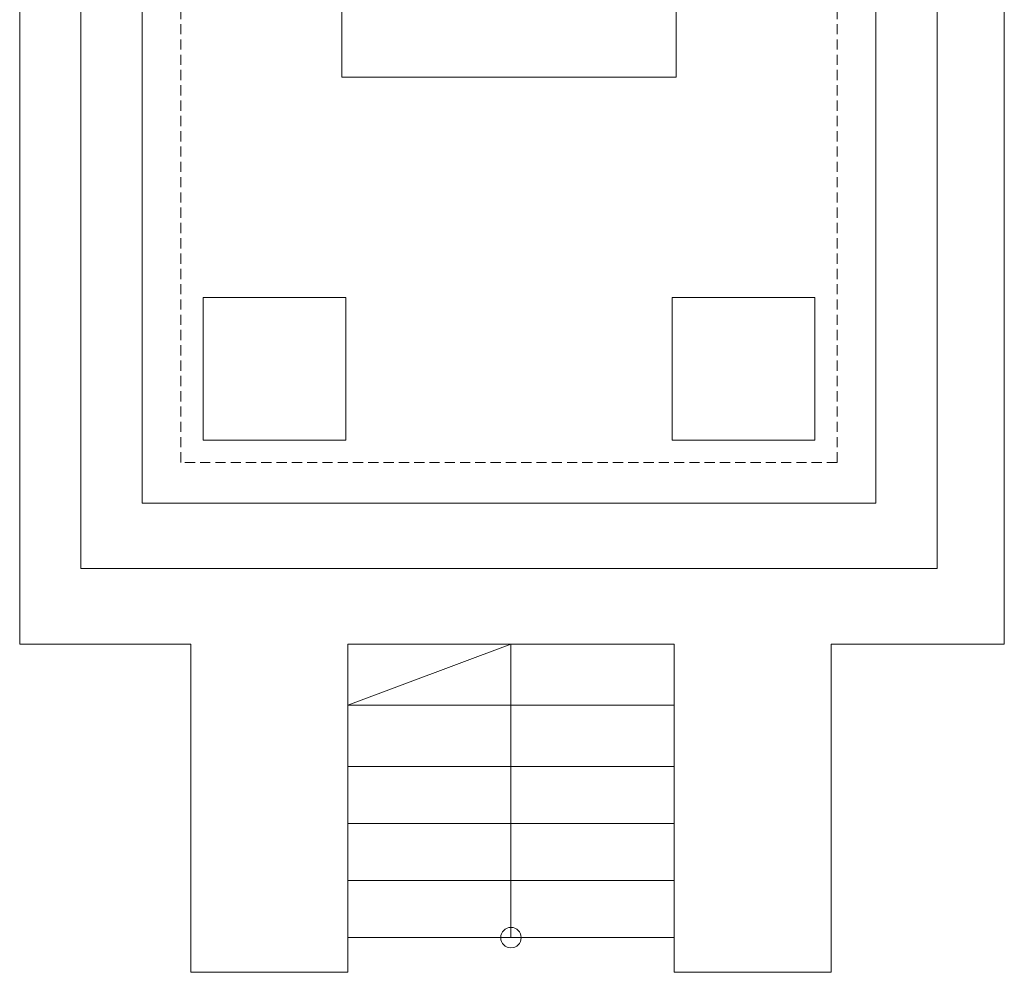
# Model space of a CAD drawing. Header units: millimetres. Extents: x -8 to 14965326, y -810 to 11054951.
# Tile 33 of 72: x 7504744 to 7505227, y 5558121 to 5558588. Entities that reach past the tile are written whole.
import ezdxf

# ---------------------------------------------------------------- set-up
doc = ezdxf.new("R2010")
doc.units = ezdxf.units.MM
doc.header["$LTSCALE"] = 0.5
doc.header["$MEASUREMENT"] = 0
doc.linetypes.add('KRESKOWA', pattern=[0.75, 0.5, -0.25])
doc.layers.get('0').update_dxf_attribs({"linetype": 'CONTINUOUS', "lineweight": 13})
doc.layers.add('A_20-wymiary A', color=7, linetype='CONTINUOUS', lineweight=13)
doc.layers.add('K_Kreskowanie', color=253, linetype='CONTINUOUS', lineweight=5)

# ---------------------------------------------------------------- blocks, each defined once
blk = doc.blocks.new('A$C6b688e63')
at = {"color": 253, "linetype": 'Continuous'}
for p, q in [((0, 0), (0, 493)), ((0, 493), (483, 493)), ((483, 0), (483, 493)), ((30, 457), (30, 37)), ((450, 457), (30, 457)), ((450, 457), (450, 37)), ((60, 429), (60, 69)), ((420, 429), (60, 429)), ((420, 429), (420, 69)), ((90, 398), (90, 328)), ((160, 398), (90, 398)), ((160, 398), (160, 393)), ((390, 398), (320, 398)), ((320, 398), (320, 393)), ((390, 398), (390, 328)), ((320, 393), (160, 393)), ((390, 328), (90, 328)), ((158, 328), (158, 278)), ((322, 328), (322, 278)), ((322, 278), (158, 278)), ((90, 170), (90, 100)), ((160, 170), (90, 170)), ((160, 170), (160, 100)), ((390, 170), (320, 170)), ((320, 170), (320, 100)), ((390, 170), (390, 100)), ((160, 100), (90, 100)), ((390, 100), (320, 100)), ((420, 69), (60, 69)), ((450, 37), (30, 37)), ((0, 0), (84, 0)), ((84, 0), (84, -161)), ((161, 0), (161, -161)), ((161, 0), (321, 0)), ((321, 0), (321, -161)), ((398, 0), (398, -161)), ((398, 0), (483, 0)), ((321, -30), (161, -30)), ((321, -60), (161, -60)), ((321, -88), (161, -88)), ((321, -116), (161, -116)), ((321, -144), (161, -144)), ((84, -161), (161, -161)), ((321, -161), (398, -161))]:
    blk.add_line(p, q, dxfattribs=at)
at = {"color": 253, "linetype": 'KRESKOWA', "ltscale": 20}
for p, q in [((79, 409), (79, 89)), ((401, 409), (79, 409)), ((401, 409), (401, 89)), ((401, 89), (79, 89))]:
    blk.add_line(p, q, dxfattribs=at)
at = {"layer": 'A_20-wymiary A', "color": 253}
for p, q in [((241, 0), (161, -30)), ((241, -144), (241, 0))]:
    blk.add_line(p, q, dxfattribs=at)
blk.add_circle((241, -144), 5, dxfattribs=at)

msp = doc.modelspace()

# ---------------------------------------------------------------- block references
at = {"layer": 'K_Kreskowanie', "color": 8}
msp.add_blockref('A$C6b688e63', (7504744.1116, 5558282.0558), dxfattribs=at)

doc.saveas('drawing.dxf')
